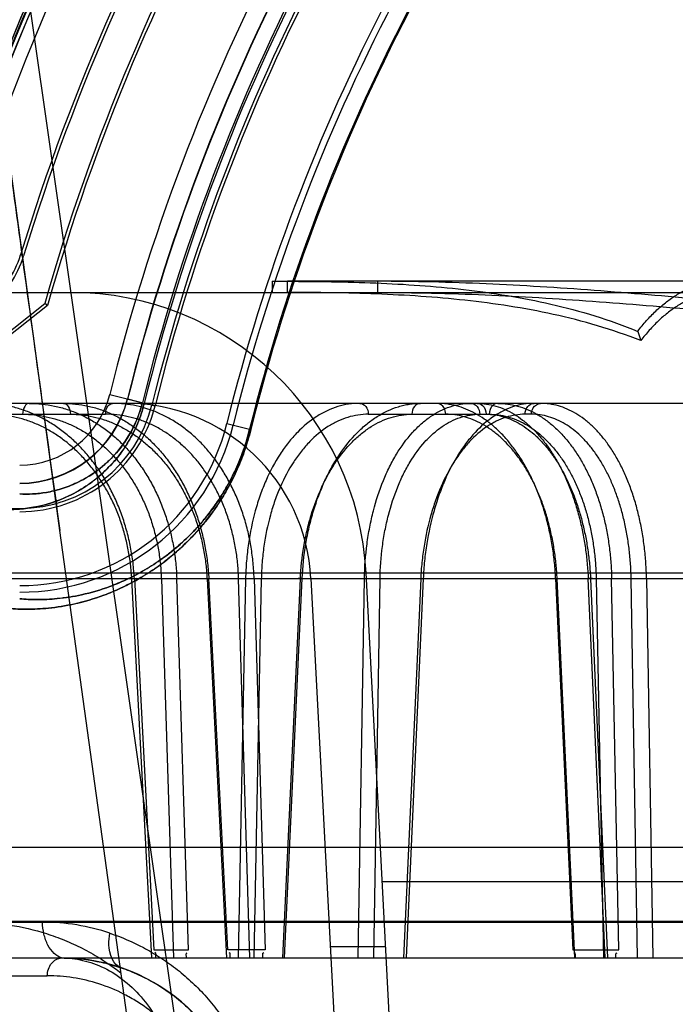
# Model space of a CAD drawing. Header units: millimetres. Extents: x 0 to 297, y 0 to 210.
# Tile 209 of 256: x 57.9269 to 58.0155, y 158.7252 to 158.8584. Entities that reach past the tile are written whole.
import ezdxf

# ---------------------------------------------------------------- set-up
doc = ezdxf.new("R2010")
doc.units = ezdxf.units.MM
doc.header["$LTSCALE"] = 16.335
doc.layers.get('0').update_dxf_attribs({"linetype": 'CONTINUOUS'})
for name, color, linetype in [('AXES_REF', 7, 'CONTINUOUS'), ('INTFCLR_1', 7, 'CONTINUOUS'), ('INTFCLR_144815', 7, 'CONTINUOUS'), ('INTFCLR_72935', 7, 'CONTINUOUS')]:
    doc.layers.add(name, color=color, linetype=linetype)

msp = doc.modelspace()

# ---------------------------------------------------------------- linework, layer by layer
at = {"color": 7, "linetype": 'Continuous'}
for radius in [4.8479140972, 4.8475, 4.8164570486]:
    msp.add_circle((57.445730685, 154.9564782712), radius, dxfattribs=at)
msp.add_arc((57.445730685, 154.9564782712), 4.8, 278.2771290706, 261.7228709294, dxfattribs=at)
at = {"layer": 'AXES_REF', "color": 9, "linetype": 'Continuous'}
msp.add_circle((57.445730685, 154.9564782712), 4.4222561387, dxfattribs=at)
at = {"layer": 'INTFCLR_1', "color": 9, "linetype": 'Continuous'}
for p, q in [((57.9274138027, 158.8264149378), (57.9269953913, 158.8265425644)), ((57.9390582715, 158.8076626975), (57.9437356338, 158.8065024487)), ((57.9447634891, 158.8062474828), (57.94518806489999, 158.8061421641)), ((57.9548939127, 158.8037345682), (57.9581409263, 158.8029291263))]:
    msp.add_line(p, q, dxfattribs=at)
at = {"layer": 'INTFCLR_1', "color": 6, "linetype": 'Continuous'}
for centre, radius, start, end in [((58.20587047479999, 158.7414782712), 0.3024416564, 129.3396668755, 163.0369045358), ((58.20587047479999, 158.7414782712), 0.3015600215, 129.3995061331, 163.0369045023), ((58.20587047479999, 158.7414782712), 0.2915600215, 135.1915361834, 163.0369046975), ((58.20587047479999, 158.7414782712), 0.2911225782, 135.258904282, 163.0369045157), ((58.20587047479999, 158.7414782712), 0.2996810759, 137.2913519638, 169.1014109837), ((58.20587047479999, 158.7414782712), 0.2690202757, 138.8345507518, 166.0686236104), ((58.20587047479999, 158.7414782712), 0.2685828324, 138.8345507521, 166.0686233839), ((58.20587047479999, 158.7414782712), 0.2585828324, 138.8345507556, 166.0686238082), ((58.20587047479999, 158.7414782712), 0.2577011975, 138.8345507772, 166.0686236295), ((57.9141959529, 158.8304467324), 0.0133816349, 308.2901664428, 343.0369006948), ((57.9141959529, 158.8304467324), 0.0138190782, 308.2901633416, 343.0369046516), ((57.92688397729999, 158.8106826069), 0.0184213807, 269.9999998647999, 346.0686237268), ((57.92688397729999, 158.8106826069), 0.018858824, 269.9999994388, 346.06862695), ((57.92688397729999, 158.8106826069), 0.028858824, 269.9999996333, 346.0686219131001), ((57.92688397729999, 158.8106826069), 0.0297404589, 270.0000000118, 346.0686235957)]:
    msp.add_arc(centre, radius, start, end, dxfattribs=at)
at = {"layer": 'INTFCLR_1', "color": 9, "linetype": 'Continuous'}
for centre, radius, start, end in [((58.20587047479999, 158.7414782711), 0.302178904, 136.3898582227, 175.7650415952), ((58.2058704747, 158.7414782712), 0.2748983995, 138.8345507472, 166.0686236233), ((58.20587047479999, 158.7414782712), 0.2723987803, 138.8345507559, 166.068623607), ((58.20587047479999, 158.7414782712), 0.2703464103, 138.8345507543, 166.0686236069), ((58.2058704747, 158.7414782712), 0.2700792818, 138.834550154, 166.0686229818), ((58.20587047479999, 158.7414782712), 0.2554052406, 138.8345507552, 166.0686236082), ((58.2058704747, 158.7414782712), 0.2552374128, 138.8345501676, 166.0686229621), ((57.92688397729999, 158.8106826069), 0.0125432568, 270.0000000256, 346.068623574), ((57.92688397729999, 158.8106826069), 0.0150428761, 269.9999999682, 346.0686236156)]:
    msp.add_arc(centre, radius, start, end, dxfattribs=at)
for points, knots in [([(57.9437356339, 158.8065024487), (57.9436160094, 158.8060202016), (57.9433425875, 158.8050769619), (57.9428339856, 158.8037251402), (57.9420801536, 158.8020998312), (57.9408556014, 158.8000445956), (57.9392241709, 158.7980661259), (57.9375522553, 158.7965210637), (57.9357983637, 158.7951842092), (57.93297893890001, 158.7935457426), (57.9296891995, 158.7924866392), (57.92663337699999, 158.7921251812), (57.9252311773, 158.7921184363), (57.9245586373, 158.7921521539)], [0, 0, 0, 0, 0.0575012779, 0.1135163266, 0.166991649, 0.2646772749, 0.3895690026, 0.4621734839, 0.5277539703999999, 0.6444450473, 0.8381308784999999, 0.9220700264, 1, 1, 1, 1]), ([(57.9434763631, 158.8065667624), (57.94337285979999, 158.806149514), (57.94302481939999, 158.8049500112), (57.942256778, 158.8031182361), (57.9409798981, 158.8009830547), (57.9395647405, 158.7992750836), (57.9381148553, 158.7979437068), (57.9365950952, 158.7967938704), (57.934743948, 158.7957297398), (57.9325745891, 158.7948893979), (57.9305527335, 158.7944067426), (57.9286712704, 158.7941963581), (57.92746312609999, 158.7941994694), (57.92688397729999, 158.7942328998)], [0, 0, 0, 0, 0.0575673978, 0.16708977, 0.2648739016, 0.3898410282, 0.4624776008, 0.5280767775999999, 0.6447336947, 0.747042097, 0.8385964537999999, 0.9223167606, 1, 1, 1, 1]), ([(57.95814092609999, 158.8029291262), (57.9578931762, 158.8019303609), (57.9573175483, 158.8000066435), (57.956221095, 158.797289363), (57.9549725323, 158.7948398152), (57.9536287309, 158.7926650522), (57.9522469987, 158.7907670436), (57.95046525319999, 158.7886467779), (57.9486382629, 158.786841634), (57.9467967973, 158.7853130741), (57.9450951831, 158.7840456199), (57.943031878, 158.7827305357), (57.9406218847, 158.7814838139), (57.9377442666, 158.78028178), (57.9344820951, 158.7793129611), (57.9309615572, 158.7787409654), (57.9280037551, 158.7785917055), (57.9262199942, 158.7786762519), (57.9254204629, 158.7787542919)], [0, 0, 0, 0, 0.06983020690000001, 0.1360165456, 0.1985856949, 0.2561722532, 0.3093207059, 0.3577512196, 0.4440024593, 0.4831205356, 0.5200948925, 0.5879287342, 0.6488908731, 0.7039975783, 0.7993757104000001, 0.8790225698, 0.9454860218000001, 1, 1, 1, 1]), ([(57.957978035, 158.8029695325), (57.9577426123, 158.8020204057), (57.95719541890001, 158.8001923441), (57.9561528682, 158.7976104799), (57.95496549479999, 158.7952833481), (57.9536874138, 158.7932175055), (57.95237327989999, 158.7914149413), (57.9506786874, 158.7894018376), (57.948941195, 158.7876885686), (57.9471900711, 158.7862384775), (57.9455719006, 158.7850365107), (57.94361039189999, 158.7837902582), (57.94131923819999, 158.7826100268), (57.93858463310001, 158.7814737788), (57.9354850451, 158.7805607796), (57.9321418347, 158.7800271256), (57.9293342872, 158.7798942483), (57.9276423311, 158.7799828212), (57.92688397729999, 158.7800595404)], [0, 0, 0, 0, 0.0698671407, 0.1360883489, 0.1986819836, 0.2562926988, 0.3094735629, 0.3579124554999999, 0.4441892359, 0.4833221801, 0.5202930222, 0.5881501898, 0.6490914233, 0.7042036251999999, 0.7995434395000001, 0.8791525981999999, 0.9455413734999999, 1, 1, 1, 1])]:
    msp.add_open_spline(points, degree=3, knots=knots, dxfattribs=at)
at = {"layer": 'INTFCLR_144815', "color": 9, "linetype": 'Continuous'}
for p, q in [((57.89028855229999, 159.1257148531), (57.98096093, 158.4917480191)), ((57.963113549, 158.8214782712), (57.963113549, 158.8229782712)), ((58.20587047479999, 158.8229782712), (57.9631135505, 158.8229782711)), ((57.9752982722, 158.8214782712), (57.9752982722, 158.8229782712)), ((57.8657798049, 158.8214782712), (58.02468802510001, 158.8214782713)), ((58.4744717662, 158.8064782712), (57.8841184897, 158.8064782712)), ((57.9092808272, 158.8050044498), (57.9385042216, 158.8050044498)), ((57.9740266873, 158.8050044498), (57.990373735, 158.8050044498)), ((57.9960933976, 158.8050044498), (57.9952213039, 158.8050044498)), ((57.97824098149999, 158.4564885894), (57.9323143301, 158.7892996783)), ((57.8288752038, 158.7835717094), (58.5363980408, 158.7835717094)), ((57.862060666, 158.78278667), (58.4929134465, 158.7827866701)), ((57.94473802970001, 158.731478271), (57.9420487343, 158.7827343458)), ((57.9423922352, 158.7827866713), (57.9450247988, 158.7325690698)), ((57.94603941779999, 158.7827343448), (57.947676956, 158.7314782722)), ((57.9497260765, 158.7325690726), (57.9481193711, 158.7827866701)), ((57.9522223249, 158.7827343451), (57.9548635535, 158.7314782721)), ((57.9550420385, 158.7325690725), (57.9524567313, 158.7827866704)), ((57.9574345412, 158.7827866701), (57.9564352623, 158.7314782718)), ((57.9580101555, 158.7314782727), (57.9564950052, 158.7827343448)), ((57.9595559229, 158.7827343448), (57.9574345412, 158.7827866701)), ((57.9595559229, 158.7827343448), (57.9585549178, 158.7314782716)), ((57.95858856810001, 158.7827866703), (57.9600755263, 158.7325690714)), ((57.962447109, 158.7314782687), (57.96484020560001, 158.7827343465)), ((57.96268101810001, 158.731478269), (57.96507936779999, 158.782786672)), ((57.96507936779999, 158.7827866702), (57.9645285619, 158.7827786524)), ((57.9726474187, 158.7314782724), (57.9735066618, 158.7827866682)), ((57.9756157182, 158.7827343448), (57.9735066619, 158.7827866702)), ((57.97475448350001, 158.7314782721), (57.9756157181, 158.7827343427)), ((57.9811084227, 158.7827343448), (57.9787995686, 158.7314782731)), ((57.9814566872, 158.7827866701), (57.9791425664, 158.7314782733)), ((57.98083683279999, 158.7827863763), (57.9814566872, 158.7827866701)), ((57.9993567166, 158.7827866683), (58.0016837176, 158.7325690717)), ((58.0019402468, 158.731478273), (57.9995620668, 158.7827343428)), ((58.0060581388, 158.7314782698), (58.0037629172, 158.7827866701)), ((58.0040783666, 158.7827343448), (58.00637430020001, 158.7314782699)), ((58.0048383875, 158.7827343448), (58.0058259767, 158.7314782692)), ((58.00789955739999, 158.7325690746), (58.0069289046, 158.7827866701)), ((58.0104193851, 158.731478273), (58.0095710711, 158.7827343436)), ((58.01164726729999, 158.7827866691), (58.01249957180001, 158.7314782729)), ((57.9759159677, 158.7418272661), (58.435824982, 158.7418272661)), ((57.76942921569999, 158.7363037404), (58.0295607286, 158.7363037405)), ((57.7844280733, 158.7364346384), (58.0356116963, 158.7364346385)), ((57.7894278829, 158.7314782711), (58.5984469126, 158.7314782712)), ((57.8280176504, 158.7290655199), (57.9306208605, 158.72906552))]:
    msp.add_line(p, q, dxfattribs=at)
at = {"layer": 'INTFCLR_144815', "color": 7, "linetype": 'Continuous'}
msp.add_line((57.9323143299, 158.7892996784), (57.909452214, 158.957424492), dxfattribs=at)
at = {"layer": 'INTFCLR_144815', "color": 6, "linetype": 'Continuous'}
for p, q in [((57.9610357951, 158.8229782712), (57.9610357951, 158.8214782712)), ((57.9610357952, 158.8229782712), (57.9631135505, 158.8229782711)), ((58.0104600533, 158.8162130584), (58.0108704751, 158.8149575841)), ((57.9908704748, 158.4564782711), (57.973728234, 158.7835717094)), ((57.94265318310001, 158.7827797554), (57.9420487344, 158.7827343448)), ((57.94603941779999, 158.7827343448), (57.9481193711, 158.7827866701)), ((57.9522223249, 158.7827343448), (57.9527575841, 158.7827829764)), ((57.95858856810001, 158.7827866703), (57.9564950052, 158.7827343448)), ((57.96625908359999, 158.7827866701), (57.9833705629, 158.4562801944)), ((57.9993567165, 158.7827866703), (57.9998703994, 158.7827760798)), ((58.0043503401, 158.7827835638), (58.0037629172, 158.7827866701)), ((58.0048383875, 158.7827343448), (58.0069289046, 158.7827866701)), ((58.01164726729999, 158.7827866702), (58.0095710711, 158.7827343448)), ((57.92360133, 158.7464782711), (58.4516088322, 158.7464782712)), ((57.9450247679, 158.7325690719), (57.949726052, 158.7325690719)), ((57.9600755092, 158.7325690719), (57.95504201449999, 158.7325690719)), ((57.9763787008, 158.7329977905), (57.9688684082, 158.7329977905)), ((58.0016836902, 158.7325690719), (58.00789953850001, 158.7325690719))]:
    msp.add_line(p, q, dxfattribs=at)
for centre, radius, start, end in [((57.93378305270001, 158.7814782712), 0.04, 3.000000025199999, 90.0000000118), ((57.9412933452, 158.7814782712), 0.025, 3.0000000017, 89.99999998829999)]:
    msp.add_arc(centre, radius, start, end, dxfattribs=at)
at = {"layer": 'INTFCLR_144815', "color": 9, "linetype": 'Continuous'}
for centre, radius, start, end in [((57.92997482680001, 158.7078269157), 0.0284944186, 71.35193858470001, 89.9948562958), ((57.9325575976, 158.7064782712), 0.025, 3.9999999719, 89.99999998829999)]:
    msp.add_arc(centre, radius, start, end, dxfattribs=at)
at = {"layer": 'INTFCLR_144815', "color": 7, "linetype": 'Continuous'}
for points, knots in [([(57.89028855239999, 159.1257148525), (57.8898941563, 159.125722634), (57.8899364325, 159.1244037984), (57.8898278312, 159.1233782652), (57.8898562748, 159.1220114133), (57.8898950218, 159.1206181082), (57.8899670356, 159.1191448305), (57.8900606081, 159.1175609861), (57.8901771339, 159.1158549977), (57.8902996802, 159.1142394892), (57.8904195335, 159.1127574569), (57.890527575, 159.1114767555), (57.8906494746, 159.1100842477), (57.8907870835, 159.1085642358), (57.8909415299, 159.106911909), (57.8911150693, 159.1051074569), (57.8913123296, 159.1031094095), (57.8915359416, 159.1009016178), (57.8917850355, 159.0984991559), (57.8920635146, 159.0958695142), (57.8923869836, 159.0928764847), (57.892745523, 159.0896244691), (57.89314466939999, 159.0860679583), (57.89359223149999, 159.0821444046), (57.89411325, 159.0776501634), (57.8947011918, 159.0726570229), (57.8953707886, 159.0670512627), (57.8961295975, 159.0607852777), (57.8970073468, 159.0536322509), (57.8980046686, 159.0456053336), (57.8991437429, 159.0365440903), (57.9004362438, 159.0263738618), (57.9018654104, 159.0152417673), (57.90342997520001, 159.0031652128), (57.9051029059, 158.9903568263), (57.9068972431, 158.9767188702), (57.9087860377, 158.9624564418), (57.9107643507, 158.9476051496), (57.9128199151, 158.9322540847), (57.9149680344, 158.9162868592), (57.9172228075, 158.8995988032), (57.91956884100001, 158.882304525), (57.9219746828, 158.8646342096), (57.9244307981, 158.8466545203), (57.9269583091, 158.8282090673), (57.9295948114, 158.8090242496), (57.9313925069, 158.7959797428), (57.9323143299, 158.7892996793)], [0, 0, 0, 0, 0.0034886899, 0.0071800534, 0.0109842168, 0.015031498, 0.0196690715, 0.0239789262, 0.0290766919, 0.0347873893, 0.0383085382, 0.04222623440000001, 0.0461540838, 0.05067084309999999, 0.05572407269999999, 0.06083082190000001, 0.0667029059, 0.0734805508, 0.0804562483, 0.0880639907, 0.0968669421, 0.1070805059, 0.1169988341, 0.1285179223, 0.1420051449, 0.1570117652, 0.1729819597, 0.1919344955, 0.2128325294, 0.2367173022, 0.263469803, 0.2936002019, 0.327385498, 0.3627292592, 0.4012969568, 0.4416240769, 0.4843818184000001, 0.5285341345, 0.5741280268, 0.6213572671, 0.6710193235, 0.7230570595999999, 0.7757074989, 0.8287361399, 0.883544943, 0.9403621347, 1, 1, 1, 1]), ([(57.9325576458, 158.7314782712), (57.9341525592, 158.7314782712), (57.9365726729, 158.7312455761), (57.9393228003, 158.7305700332), (57.94089668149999, 158.7300576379), (57.9424801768, 158.7294524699), (57.94444222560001, 158.7285252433), (57.9467322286, 158.7271297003), (57.9486019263, 158.7257011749), (57.950365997, 158.7240499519), (57.9514431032, 158.7230193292), (57.95204881, 158.7222759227)], [0, 0, 0, 0, 0.2151948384, 0.325426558, 0.3816421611, 0.4384201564, 0.5540782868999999, 0.6738510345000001, 0.7997002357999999, 0.8706165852, 1, 1, 1, 1])]:
    msp.add_open_spline(points, degree=3, knots=knots, dxfattribs=at)
at = {"layer": 'INTFCLR_144815', "color": 6, "linetype": 'Continuous'}
for points, knots in [([(57.9631135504, 158.8229782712), (57.9670832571, 158.8229734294), (57.9750297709, 158.8228697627), (57.9869422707, 158.822046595), (57.9988902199, 158.8201481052), (58.0066479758, 158.8177850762), (58.0104600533, 158.8162130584)], [0, 0, 0, 0, 0.2476832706, 0.4951751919, 0.7442422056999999, 1, 1, 1, 1]), ([(58.0336873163, 158.8190931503), (58.0288406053, 158.8195708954), (58.01914158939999, 158.8205294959), (58.0045708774, 158.8217998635), (57.9899539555, 158.8227265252), (57.98018818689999, 158.8229781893), (57.9752982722, 158.8229782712)], [0, 0, 0, 0, 0.2495910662, 0.4994364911, 0.7495091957, 1, 1, 1, 1]), ([(58.0108704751, 158.8149575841), (58.00701596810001, 158.8164746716), (57.99918091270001, 158.8187542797), (57.98713784, 158.8205802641), (57.9751268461, 158.8213735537), (57.9671153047, 158.8214736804), (57.9631135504, 158.8214782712)], [0, 0, 0, 0, 0.2551578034, 0.5043551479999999, 0.7521427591, 1, 1, 1, 1]), ([(57.9752982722, 158.8214782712), (57.98014903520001, 158.8214780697), (57.98984492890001, 158.8212351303), (58.00437031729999, 158.8203415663), (58.0188747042, 158.8191170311), (58.0285378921, 158.8181936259), (58.03337047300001, 158.8177335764)], [0, 0, 0, 0, 0.2498861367, 0.499769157, 0.7498206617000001, 1, 1, 1, 1]), ([(58.0104600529, 158.8162130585), (58.0108429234, 158.816713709), (58.011622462, 158.8176637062), (58.0128693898, 158.8189590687), (58.0141573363, 158.8200827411), (58.0154810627, 158.821031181), (58.0168357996, 158.8217992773), (58.0177720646, 158.822194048), (58.0182413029, 158.822358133)], [0, 0, 0, 0, 0.1881234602, 0.3664007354, 0.5360715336, 0.6975879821, 0.8516252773, 1, 1, 1, 1]), ([(58.01837047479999, 158.8208805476), (58.0179177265, 158.820722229), (58.0170145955, 158.8203413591), (58.0157081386, 158.8196003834), (58.0144321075, 158.8186857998), (58.0131910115, 158.8176026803), (58.011989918, 158.8163546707), (58.0112391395, 158.8154396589), (58.01087047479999, 158.8149575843)], [0, 0, 0, 0, 0.1485290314, 0.3026555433, 0.4642103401, 0.6338679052, 0.8120636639, 1, 1, 1, 1]), ([(57.9423922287, 158.7827866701), (57.94235553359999, 158.7834945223), (57.94223315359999, 158.7849113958), (57.9419024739, 158.7870191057), (57.9414244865, 158.7890961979), (57.9408053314, 158.7911119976), (57.9400542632, 158.793044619), (57.9391798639, 158.7948816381), (57.9381844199, 158.7966215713), (57.9370736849, 158.79825352), (57.9358594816, 158.799760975), (57.9345540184, 158.8011321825), (57.9331649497, 158.8023616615), (57.9316967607, 158.803445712), (57.93016232, 158.8043741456), (57.9285768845, 158.8051388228), (57.9269589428, 158.8057341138), (57.9253148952, 158.8061609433), (57.9236452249, 158.8064200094), (57.9225200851, 158.8064782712), (57.9219554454, 158.8064782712)], [0, 0, 0, 0, 0.0617823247, 0.1238447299, 0.1858195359, 0.247403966, 0.3074912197, 0.3663888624, 0.4245774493, 0.4820469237, 0.5382776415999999, 0.5931090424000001, 0.6468783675, 0.699766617, 0.7519718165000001, 0.8029757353, 0.8529596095, 0.9020028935, 0.950783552, 1, 1, 1, 1]), ([(57.928166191, 158.8064782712), (57.9287390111, 158.8064782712), (57.9298918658, 158.8064175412), (57.93161082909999, 158.8061431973), (57.9333110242, 158.8056845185), (57.9349666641, 158.805047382), (57.9365596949, 158.8042417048), (57.93808077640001, 158.8032768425), (57.93952682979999, 158.8021567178), (57.9408899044, 158.8008874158), (57.9421554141, 158.799483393), (57.943314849, 158.7979569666), (57.9443626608, 158.7963185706), (57.9452951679, 158.7945746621), (57.9461035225, 158.7927416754), (57.9467808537, 158.7908386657), (57.9473229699, 158.7888863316), (57.9477309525, 158.7868919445), (57.9480053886, 158.7848558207), (57.94809675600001, 158.7834807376), (57.9481193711, 158.7827866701)], [0, 0, 0, 0, 0.0502737, 0.1011002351, 0.1525041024, 0.2045410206, 0.2565222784, 0.3089261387, 0.3623936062, 0.4168290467, 0.4721774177, 0.5280823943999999, 0.5848720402, 0.6426851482, 0.7014740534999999, 0.7605299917, 0.8198131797, 0.8791592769, 0.9390526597, 1, 1, 1, 1]), ([(57.9327984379, 158.8064782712), (57.9333501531, 158.8064782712), (57.9344622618, 158.8064172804), (57.9361218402, 158.8061425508), (57.9377667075, 158.8056834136), (57.93937186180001, 158.8050457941), (57.9409199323, 158.8042398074), (57.9424019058, 158.8032747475), (57.9438146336, 158.8021545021), (57.9451503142, 158.8008851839), (57.9463947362, 158.7994812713), (57.94753966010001, 158.7979551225), (57.9485794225, 158.7963170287), (57.9495102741, 158.7945734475), (57.950323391, 158.7927408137), (57.9510120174, 158.7908382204), (57.9515717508, 158.7888863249), (57.9520031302, 158.7868923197), (57.9523067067, 158.7848565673), (57.9524214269, 158.7834810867), (57.9524567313, 158.7827866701)], [0, 0, 0, 0, 0.0489165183, 0.09851922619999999, 0.1488646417, 0.2000363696, 0.2513763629, 0.3033548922, 0.3566009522, 0.4110109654, 0.4665169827, 0.5227420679, 0.579989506, 0.6383742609, 0.6978243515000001, 0.7575985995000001, 0.8176298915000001, 0.8777250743, 0.938351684, 1, 1, 1, 1]), ([(57.9585885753, 158.7827866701), (57.9585672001, 158.7834939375), (57.9584774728, 158.7849093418), (57.9582014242, 158.787016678), (57.9577837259, 158.7890934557), (57.9572296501, 158.7911091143), (57.9565471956, 158.7930416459), (57.9557445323, 158.7948785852), (57.9548239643, 158.7966185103), (57.9537907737, 158.798250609), (57.9526558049, 158.7997583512), (57.9514304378, 158.8011298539), (57.95012204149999, 158.8023597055), (57.9487348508, 158.8034442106), (57.9472808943, 158.8043731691), (57.9457745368, 158.8051382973), (57.9442335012, 158.8057339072), (57.94266409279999, 158.8061609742), (57.94106682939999, 158.8064201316), (57.9399891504, 158.8064782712), (57.9394480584, 158.8064782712)], [0, 0, 0, 0, 0.0631976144, 0.1265589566, 0.1896844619, 0.2522453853, 0.3131073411, 0.3725758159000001, 0.4311278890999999, 0.4887472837, 0.5449165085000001, 0.599488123, 0.6528112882, 0.7050835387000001, 0.7565270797, 0.8066698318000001, 0.8557317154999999, 0.9038293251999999, 0.9516729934, 1, 1, 1, 1]), ([(57.9993567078, 158.7827866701), (57.99932447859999, 158.7834939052), (57.9992221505, 158.7849080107), (57.9989543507, 158.7870135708), (57.9985722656, 158.789088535), (57.9980807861, 158.79110248), (57.9974873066, 158.7930335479), (57.9967985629, 158.7948692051), (57.9960169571, 158.7966065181), (57.99514611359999, 158.798237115), (57.9941952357, 158.7997442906), (57.993172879, 158.8011170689), (57.9920860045, 158.8023483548), (57.9909382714, 158.8034341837), (57.9897391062, 158.8043648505), (57.9885006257, 158.805131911), (57.9872366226, 158.805729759), (57.9859521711, 158.8061588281), (57.9846479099, 158.8064194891), (57.9837676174, 158.8064782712), (57.983327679, 158.8064782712)], [0, 0, 0, 0, 0.0680187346, 0.1361392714, 0.2038252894, 0.2706156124, 0.3351967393, 0.397803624, 0.4588624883, 0.5180930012, 0.5752619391, 0.6299159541, 0.6823660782, 0.7328580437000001, 0.7814916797, 0.8279517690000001, 0.8725425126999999, 0.9155298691, 0.9577325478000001, 1, 1, 1, 1]), ([(57.9887583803, 158.8064782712), (57.98917659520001, 158.8064782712), (57.9900239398, 158.806416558), (57.9912856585, 158.8061395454), (57.9925354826, 158.8056775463), (57.9937544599, 158.8050372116), (57.9949300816, 158.8042290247), (57.9960561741, 158.8032620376), (57.9971301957, 158.8021404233), (57.99814629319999, 158.8008704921), (57.9990939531, 158.7994665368), (57.99996708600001, 158.797940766), (58.00076140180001, 158.7963032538), (58.00147401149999, 158.794560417), (58.0020980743, 158.7927288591), (58.002628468, 158.7908277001), (58.0030617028, 158.7888779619), (58.0033981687, 158.7868866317), (58.00363842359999, 158.7848533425), (58.00373244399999, 158.7834806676), (58.0037629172, 158.7827866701)], [0, 0, 0, 0, 0.0411067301, 0.0831661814, 0.1265690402, 0.1716805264, 0.2181575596, 0.2664977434, 0.3173216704, 0.3705744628, 0.4261667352, 0.4836460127, 0.5432196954, 0.604927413, 0.6686008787, 0.7333013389, 0.7988331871, 0.864827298, 0.9317205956, 1, 1, 1, 1]), ([(57.9915392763, 158.8064782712), (57.9919848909, 158.8064782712), (57.9928851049, 158.8064170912), (57.9942244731, 158.8061409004), (57.9955473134, 158.805679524), (57.9968329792, 158.8050395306), (57.9980676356, 158.8042313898), (57.99924473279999, 158.803264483), (58.0003620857, 158.8021429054), (58.0014136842, 158.8008729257), (58.0023884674, 158.7994689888), (58.00328012, 158.7979431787), (58.0040845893, 158.7963056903), (58.0047990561, 158.794562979), (58.00541670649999, 158.7927315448), (58.0059322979, 158.7908303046), (58.006342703, 158.7888797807), (58.0066488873, 158.7868871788), (58.0068512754, 158.7848527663), (58.0069149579, 158.7834801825), (58.0069289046, 158.7827866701)], [0, 0, 0, 0, 0.0431874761, 0.08713207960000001, 0.1321593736, 0.1785828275, 0.2259719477, 0.2748702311, 0.3259539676, 0.3791729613, 0.4344645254, 0.4914176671, 0.5502883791, 0.6111389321, 0.6738277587, 0.7374862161, 0.8019459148, 0.8669041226, 0.9327735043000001, 1, 1, 1, 1]), ([(58.0116472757, 158.7827866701), (58.01163498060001, 158.7834931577), (58.0115750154, 158.7849057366), (58.0113781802, 158.7870111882), (58.01107425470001, 158.7890866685), (58.0106671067, 158.7911010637), (58.01016269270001, 158.7930318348), (58.0095674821, 158.7948660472), (58.0088837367, 158.7966017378), (58.0081144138, 158.7982311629), (58.00726724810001, 158.7997379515), (58.006349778, 158.8011107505), (58.0053686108, 158.8023423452), (58.0043270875, 158.8034287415), (58.0032334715, 158.8043603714), (58.002098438, 158.8051286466), (58.0009343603, 158.8057278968), (57.99974624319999, 158.8061582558), (57.9985352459, 158.8064195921), (57.99771603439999, 158.8064782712), (57.9973067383, 158.8064782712)], [0, 0, 0, 0, 0.0700699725, 0.1401357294, 0.2096107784, 0.2779828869, 0.3438305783, 0.4073959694, 0.4690980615, 0.5287008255, 0.5859448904, 0.6403606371, 0.6922650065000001, 0.7418979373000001, 0.7893762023, 0.8344645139, 0.8775150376, 0.9188803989, 0.9594118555, 1, 1, 1, 1])]:
    msp.add_open_spline(points, degree=3, knots=knots, dxfattribs=at)
at = {"layer": 'INTFCLR_144815', "color": 9, "linetype": 'Continuous'}
for points, knots in [([(57.928166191, 158.8064782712), (57.9279206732, 158.8064782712), (57.92737856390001, 158.8059894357), (57.9272883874, 158.8053689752), (57.9272846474, 158.8050044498)], [0, 0, 0, 0, 0.4024470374, 1, 1, 1, 1]), ([(57.9327984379, 158.8064782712), (57.9330559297, 158.8064782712), (57.9336291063, 158.8060121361), (57.9337382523, 158.805370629), (57.9337422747, 158.8050044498)], [0, 0, 0, 0, 0.4128501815, 1, 1, 1, 1]), ([(57.9385042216, 158.8050044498), (57.9385074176, 158.8052954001), (57.9385896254, 158.8059012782), (57.9391201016, 158.8064782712), (57.9394480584, 158.8064782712)], [0, 0, 0, 0, 0.4701183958, 1, 1, 1, 1]), ([(57.9728611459, 158.8064782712), (57.97186256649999, 158.8064782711), (57.9703382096, 158.8062420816), (57.9686761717, 158.8055967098), (57.9677381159, 158.8051192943), (57.9663044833, 158.8042662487), (57.9647482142, 158.8029590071), (57.9633959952, 158.8014090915), (57.9626457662, 158.8004135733), (57.9615269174, 158.798775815), (57.9605761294, 158.7969781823), (57.9597824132, 158.7950749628), (57.9592734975, 158.7937154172), (57.95848948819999, 158.7912195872), (57.95795379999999, 158.7886208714), (57.95766189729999, 158.7863358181), (57.9575103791, 158.7847647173), (57.9574506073, 158.7835790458), (57.9574345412, 158.7827866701)], [0, 0, 0, 0, 0.0967659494, 0.1466539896, 0.1724019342, 0.1986761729, 0.308236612, 0.3671749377, 0.3978274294, 0.4289742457, 0.5593456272, 0.5937296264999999, 0.6288132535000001, 0.6999763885, 0.8470702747, 0.8850494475, 0.9232001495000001, 1, 1, 1, 1]), ([(57.9650793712, 158.782786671), (57.96515134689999, 158.784354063), (57.96539683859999, 158.7866882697), (57.9659298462, 158.7893594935), (57.9663013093, 158.7908472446), (57.9669082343, 158.7929798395), (57.9677983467, 158.7953603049), (57.9689276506, 158.7975844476), (57.9696206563, 158.7987663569), (57.9706623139, 158.8003845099), (57.971848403, 158.8018650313), (57.9731800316, 158.8031397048), (57.9740550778, 158.8038907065), (57.9756033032, 158.8050099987), (57.9773184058, 158.8058260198), (57.9788298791, 158.8062306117), (57.97982398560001, 158.8064203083), (57.980580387, 158.8064782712), (57.9810818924, 158.8064782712)], [0, 0, 0, 0, 0.150927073, 0.2250456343, 0.2618864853, 0.2983944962, 0.4383280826, 0.5053588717, 0.53813187, 0.5700682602, 0.6904940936, 0.7191856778, 0.7473372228, 0.8013450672, 0.9027166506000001, 0.927389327, 0.9517599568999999, 1, 1, 1, 1]), ([(57.9728611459, 158.8064782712), (57.97316893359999, 158.8064782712), (57.9738375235, 158.8060759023), (57.97402171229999, 158.8053711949), (57.9740266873, 158.8050044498)], [0, 0, 0, 0, 0.4562747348, 1, 1, 1, 1]), ([(57.9735066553, 158.7827866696), (57.9735341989, 158.7843509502), (57.9737039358, 158.7866813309), (57.97413568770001, 158.789357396), (57.97444590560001, 158.7908461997), (57.9749584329, 158.7929725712), (57.9757281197, 158.79534956), (57.9767320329, 158.7975814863), (57.97735162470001, 158.7987650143), (57.9782813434, 158.8003757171), (57.9793519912, 158.8018569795), (57.98057255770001, 158.8031385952), (57.9813711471, 158.8038884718), (57.9827865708, 158.8050038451), (57.9850019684, 158.8061520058), (57.9869447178, 158.8064782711), (57.9878862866, 158.8064782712)], [0, 0, 0, 0, 0.1551522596, 0.2310564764, 0.2686978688, 0.3059351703, 0.4479695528, 0.5155333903, 0.5484332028, 0.5803995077, 0.6999927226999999, 0.7282408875, 0.7558582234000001, 0.8085654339, 0.9066255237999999, 1, 1, 1, 1]), ([(57.9810818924, 158.8064782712), (57.9807741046, 158.8064782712), (57.98010551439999, 158.8060759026), (57.9799213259, 158.8053711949), (57.97991635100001, 158.8050044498)], [0, 0, 0, 0, 0.4562748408, 1, 1, 1, 1]), ([(57.9964346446, 158.8064782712), (57.9954986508, 158.8064782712), (57.99406316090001, 158.806237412), (57.9925081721, 158.8055947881), (57.9916239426, 158.8051183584), (57.99025684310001, 158.8042590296), (57.98877422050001, 158.8029479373), (57.9874826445, 158.8014065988), (57.9867594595, 158.800412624), (57.9856720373, 158.7987698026), (57.9847425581, 158.79697364), (57.9839562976, 158.7950745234), (57.9834472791, 158.7937145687), (57.98265265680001, 158.7912177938), (57.9820883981, 158.7886210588), (57.9817584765, 158.7863360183), (57.9815774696, 158.7847653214), (57.9814917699, 158.7835795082), (57.9814566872, 158.7827866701)], [0, 0, 0, 0, 0.0921205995, 0.1402279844, 0.1652391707, 0.1908878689, 0.29907158, 0.3579245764, 0.3886717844, 0.4199967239, 0.5517927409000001, 0.5866770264, 0.6223092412, 0.6946708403, 0.8444081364, 0.8830678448, 0.9218924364, 1, 1, 1, 1]), ([(57.9844932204, 158.8050044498), (57.9844892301, 158.8052986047), (57.9843539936, 158.8059747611), (57.9837040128, 158.8064782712), (57.983327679, 158.8064782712)], [0, 0, 0, 0, 0.4387398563, 1, 1, 1, 1]), ([(57.9878862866, 158.8064782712), (57.9882040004, 158.8064782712), (57.9888914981, 158.8060901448), (57.9890944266, 158.8053727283), (57.98909962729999, 158.8050044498)], [0, 0, 0, 0, 0.4631199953, 1, 1, 1, 1]), ([(57.9887583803, 158.8064782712), (57.9890069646, 158.8064782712), (57.9896998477, 158.8061885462), (57.9899655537, 158.8054411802), (57.989971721, 158.8050044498)], [0, 0, 0, 0, 0.3627070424, 1, 1, 1, 1]), ([(57.9915392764, 158.8064782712), (57.9912991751, 158.8064782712), (57.9906211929, 158.8061762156), (57.9903796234, 158.8054385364), (57.990373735, 158.8050044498)], [0, 0, 0, 0, 0.3561129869, 1, 1, 1, 1]), ([(57.9952213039, 158.8050044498), (57.9952239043, 158.805188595), (57.9953086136, 158.8058488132), (57.9959490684, 158.8064782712), (57.9964346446, 158.8064782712)], [0, 0, 0, 0, 0.2749777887, 1, 1, 1, 1]), ([(57.9960933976, 158.8050044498), (57.9960975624, 158.8052993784), (57.99624624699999, 158.8059897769), (57.9969195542, 158.8064782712), (57.9973067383, 158.8064782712)], [0, 0, 0, 0, 0.4323997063, 1, 1, 1, 1]), ([(57.9420487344, 158.7827343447), (57.9420141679, 158.7833932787), (57.9419003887, 158.7847074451), (57.9415957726, 158.786657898), (57.9411590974, 158.7885726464), (57.9405943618, 158.7904375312), (57.9399052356, 158.7922386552), (57.9390965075, 158.7939631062), (57.9381741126, 158.7955992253), (57.937144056, 158.7971355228), (57.9360139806, 158.7985613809), (57.9347913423, 158.7998659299), (57.93348549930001, 158.8010403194), (57.93210504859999, 158.8020758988), (57.9306595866, 158.8029656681), (57.9291589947, 158.8037026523), (57.9276147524, 158.8042813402), (57.9260388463, 158.8046979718), (57.9244428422, 158.804948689), (57.9233710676, 158.8050044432), (57.922836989, 158.8050044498)], [0, 0, 0, 0, 0.0611914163, 0.1222153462, 0.1829330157, 0.2431697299, 0.3027654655, 0.3616159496, 0.4196421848, 0.4767773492, 0.5329717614, 0.5881802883, 0.6423889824, 0.6956352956, 0.7479993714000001, 0.7995680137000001, 0.850430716, 0.900683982, 0.9504712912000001, 1, 1, 1, 1]), ([(57.9272846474, 158.8050044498), (57.9278188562, 158.805004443), (57.9288898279, 158.804948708), (57.9304827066, 158.8046975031), (57.93205145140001, 158.8042801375), (57.9335842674, 158.8037007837), (57.935069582, 158.8029633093), (57.9364966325, 158.8020731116), (57.93785587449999, 158.8010369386), (57.9391376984, 158.7998618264), (57.9403334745, 158.7985565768), (57.9414340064, 158.7971301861), (57.94243217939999, 158.7955935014), (57.9433206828, 158.7939569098), (57.94409377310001, 158.7922317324), (57.94474554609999, 158.7904299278), (57.9452713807, 158.788565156), (57.9456679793, 158.7866517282), (57.9459319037, 158.7847034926), (57.94601841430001, 158.7833919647), (57.94603941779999, 158.7827343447)], [0, 0, 0, 0, 0.0498726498, 0.09990516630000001, 0.1502864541, 0.2011534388, 0.25263064, 0.3048543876, 0.3579391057, 0.4119677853, 0.4669861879, 0.5229973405, 0.5799694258, 0.6378754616, 0.6966772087, 0.7562949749, 0.8165953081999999, 0.8774051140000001, 0.9385746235, 1, 1, 1, 1]), ([(57.9337422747, 158.8050044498), (57.9342560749, 158.805004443), (57.9352877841, 158.8049484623), (57.9368236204, 158.8046968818), (57.93833953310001, 158.8042790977), (57.93982411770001, 158.8036993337), (57.9412661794, 158.802961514), (57.9426553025, 158.8020710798), (57.9439822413, 158.8010347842), (57.9452376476, 158.7998596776), (57.94641310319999, 158.7985545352), (57.9474995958, 158.7971283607), (57.9484901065, 158.7955919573), (57.9493773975, 158.7939557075), (57.95015572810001, 158.7922309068), (57.9508191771, 158.7904295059), (57.9513630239, 158.7885651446), (57.9517837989, 158.7866521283), (57.9520779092, 158.7847042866), (57.95218842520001, 158.7833923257), (57.9522223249, 158.7827343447)], [0, 0, 0, 0, 0.0484674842, 0.09724098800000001, 0.1465391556, 0.1965208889, 0.2473248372, 0.2990923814, 0.351934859, 0.4059259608, 0.4610962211, 0.5174293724, 0.5748699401, 0.6333655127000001, 0.6928507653, 0.7532178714, 0.8143042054, 0.8759073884, 0.9378494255, 1, 1, 1, 1]), ([(57.9564950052, 158.7827343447), (57.9564755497, 158.7833927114), (57.9563938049, 158.7847054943), (57.9561420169, 158.7866556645), (57.95576265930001, 158.788570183), (57.9552592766, 158.7904348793), (57.9546350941, 158.7922358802), (57.9538944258, 158.7939602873), (57.9530427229, 158.7955964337), (57.9520854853, 158.7971328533), (57.9510298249, 158.7985589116), (57.9498826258, 158.7998637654), (57.9486526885, 158.8010385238), (57.9473480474, 158.8020745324), (57.9459777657, 158.8029647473), (57.9445511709, 158.8037021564), (57.9430792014, 158.8042811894), (57.94157332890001, 158.8046980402), (57.94004465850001, 158.8049488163), (57.9390167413, 158.8050044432), (57.9385042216, 158.8050044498)], [0, 0, 0, 0, 0.0625751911, 0.1248556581, 0.1866808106, 0.2478568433, 0.308207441, 0.3676164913, 0.4259976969, 0.4832810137, 0.5394189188, 0.5943734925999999, 0.6481451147, 0.7007911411, 0.7524180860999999, 0.8031453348, 0.8531013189, 0.9024260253, 0.9513082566, 1, 1, 1, 1]), ([(57.9740266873, 158.8050044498), (57.973088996, 158.8050044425), (57.9716575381, 158.8047825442), (57.9700972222, 158.804175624), (57.9692165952, 158.8037269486), (57.967870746, 158.8029250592), (57.9664100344, 158.8016962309), (57.96514138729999, 158.8002393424), (57.96443757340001, 158.7993035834), (57.9633878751, 158.7977640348), (57.9624964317, 158.7960741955), (57.9617524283, 158.7942853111), (57.9612753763, 158.7930073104), (57.9605405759, 158.7906611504), (57.9600395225, 158.7882183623), (57.9597669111, 158.7860705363), (57.9596256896, 158.784593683), (57.95957048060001, 158.7834791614), (57.9595559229, 158.7827343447)], [0, 0, 0, 0, 0.0967190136, 0.1465806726, 0.1723146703, 0.1985760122, 0.3080971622, 0.3670217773, 0.3976693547, 0.4288123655, 0.5591857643, 0.5935747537, 0.6286656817, 0.6998490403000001, 0.8469959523, 0.8849916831, 0.9231605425, 1, 1, 1, 1]), ([(57.9648402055, 158.7827343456), (57.96490902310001, 158.7842077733), (57.96514162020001, 158.7864020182), (57.9656452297, 158.7889128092), (57.9659957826, 158.7903112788), (57.966568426, 158.7923160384), (57.9674075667, 158.7945538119), (57.9684719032, 158.7966442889), (57.9691249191, 158.7977552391), (57.9701063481, 158.7992765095), (57.9712237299, 158.8006680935), (57.9724776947, 158.801866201), (57.97330158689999, 158.8025721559), (57.9747604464, 158.8036243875), (57.9770160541, 158.8046990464), (57.9789674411, 158.8050044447), (57.97991635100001, 158.8050044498)], [0, 0, 0, 0, 0.1508896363, 0.2249961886, 0.2618337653, 0.2983397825, 0.4382783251, 0.5053224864, 0.5381050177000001, 0.5700526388, 0.6905383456, 0.719247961, 0.747418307, 0.8014655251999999, 0.9029305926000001, 1, 1, 1, 1]), ([(57.9756157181, 158.7827343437), (57.9756404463, 158.7842046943), (57.9757980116, 158.7863951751), (57.9762015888, 158.788910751), (57.9764916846, 158.7903102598), (57.9769712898, 158.7923089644), (57.977692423, 158.7945431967), (57.97863336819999, 158.7966413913), (57.9792142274, 158.7977539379), (57.9800857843, 158.7992679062), (57.9810899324, 158.8006603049), (57.9822351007, 158.8018651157), (57.9829844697, 158.8025699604), (57.9843116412, 158.8036184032), (57.9860030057, 158.8044931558), (57.9877709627, 158.8049318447), (57.9886595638, 158.8050044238), (57.98909962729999, 158.8050044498)], [0, 0, 0, 0, 0.1551893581, 0.2311039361, 0.2687492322, 0.3059890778, 0.4480201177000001, 0.5155700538, 0.5484606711, 0.5804168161, 0.6999516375, 0.7281817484, 0.7557804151, 0.8084474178, 0.9064139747, 0.953559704, 1, 1, 1, 1]), ([(57.9952213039, 158.8050044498), (57.9943403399, 158.8050043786), (57.9929892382, 158.8047780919), (57.9915254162, 158.8041738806), (57.9906928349, 158.8037261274), (57.9894057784, 158.8029184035), (57.9880096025, 158.8016860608), (57.9867928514, 158.8002371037), (57.9861115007, 158.7993027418), (57.9850869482, 158.7977586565), (57.9842108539, 158.7960702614), (57.9834694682, 158.7942849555), (57.9829895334, 158.7930066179), (57.9822402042, 158.7906597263), (57.9817071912, 158.7882187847), (57.9813949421, 158.7860707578), (57.9812234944, 158.7845943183), (57.9811420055, 158.7834796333), (57.9811084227, 158.7827343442)], [0, 0, 0, 0, 0.0921810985, 0.1403217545, 0.1653483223, 0.191011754, 0.2992387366, 0.3581068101, 0.388858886, 0.420186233, 0.5519763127, 0.5868539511, 0.6224772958, 0.6948163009, 0.8444916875, 0.8831320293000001, 0.9219363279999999, 1, 1, 1, 1]), ([(57.9995620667, 158.7827343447), (57.9995315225, 158.7833927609), (57.9994359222, 158.7847045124), (57.9991885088, 158.7866532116), (57.99883875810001, 158.7885662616), (57.99838987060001, 158.7904295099), (57.9978447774, 158.7922291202), (57.9972072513, 158.7939522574), (57.9964819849, 158.7955872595), (57.995673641, 158.7971227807), (57.9947882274, 158.7985481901), (57.9938313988, 158.7998528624), (57.99281045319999, 158.8010278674), (57.9917318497, 158.8020647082), (57.9906029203, 158.8029562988), (57.98943103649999, 158.8036956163), (57.9882249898, 158.8042768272), (57.9869941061, 158.8046957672), (57.9857475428, 158.8049481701), (57.98490919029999, 158.8050044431), (57.9844932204, 158.8050044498)], [0, 0, 0, 0, 0.0673777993, 0.1343722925, 0.2007081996, 0.2660758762, 0.3301850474, 0.3928123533, 0.4537711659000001, 0.5128970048, 0.5700590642, 0.6251471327, 0.6781122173, 0.7289825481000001, 0.7778651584, 0.8249141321, 0.8703389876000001, 0.9144084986, 0.9574782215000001, 1, 1, 1, 1]), ([(57.989971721, 158.8050044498), (57.99036144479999, 158.8050043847), (57.9911471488, 158.8049480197), (57.99231393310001, 158.8046939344), (57.9934649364, 158.8042740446), (57.9945924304, 158.8036916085), (57.9956878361, 158.802951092), (57.99674328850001, 158.8020585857), (57.9977518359, 158.8010210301), (57.9987065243, 158.7998455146), (57.9996013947, 158.798540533), (58.0004297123, 158.7971150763), (58.0011862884, 158.7955796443), (58.0018655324, 158.7939446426), (58.00246307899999, 158.7922212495), (58.002974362, 158.790421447), (58.0033957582, 158.7885587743), (58.0037245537, 158.7866474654), (58.0039579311, 158.7847013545), (58.00404892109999, 158.7833918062), (58.0040783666, 158.7827343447)], [0, 0, 0, 0, 0.0407567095, 0.0820465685, 0.1244954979, 0.1685146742, 0.2144319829, 0.2624799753, 0.3128139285, 0.3655338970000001, 0.4206588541, 0.4781254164, 0.5377999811, 0.5995366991, 0.6631611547, 0.7284477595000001, 0.7951036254, 0.8627857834, 0.9311747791, 1, 1, 1, 1]), ([(57.990373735, 158.8050044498), (57.9907894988, 158.805004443), (57.991626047, 158.8049483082), (57.9928675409, 158.8046954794), (57.99408839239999, 158.8042757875), (57.9952792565, 158.8036938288), (57.9964311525, 158.8029539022), (57.9975359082, 158.8020617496), (57.9985864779, 158.801024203), (57.9995756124, 158.7998484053), (58.0004969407, 158.7985430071), (58.0013434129, 158.7971170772), (58.002109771, 158.7955811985), (58.0027903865, 158.7939457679), (58.0033809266, 158.7922219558), (58.0038768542, 158.7904217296), (58.0042746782, 158.7885586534), (58.0045719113, 158.7866469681), (58.0047659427, 158.7847005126), (58.0048257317, 158.7833914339), (58.0048383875, 158.7827343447)], [0, 0, 0, 0, 0.0428598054, 0.0861260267, 0.1302454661, 0.1755806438, 0.2224378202, 0.2710811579, 0.3217017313, 0.3744176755, 0.4292702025, 0.4862292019, 0.5451979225, 0.6060681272, 0.668703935, 0.7329159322, 0.7984459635, 0.8649858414, 0.932250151, 1, 1, 1, 1]), ([(58.0095710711, 158.7827343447), (58.0095601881, 158.7833921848), (58.00950615, 158.7847025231), (58.009327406, 158.786650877), (58.0090521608, 158.7885635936), (58.008683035, 158.7904264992), (58.0082223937, 158.7922258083), (58.00767340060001, 158.7939487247), (58.00704013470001, 158.7955835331), (58.0063266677, 158.797118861), (58.0055383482, 158.798544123), (58.00468004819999, 158.799848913), (58.00375822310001, 158.8010242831), (58.0027786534, 158.8020615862), (58.0017482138, 158.8029536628), (58.0006735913, 158.803693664), (57.9995624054, 158.8042756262), (57.9984232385, 158.8046949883), (57.9972639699, 158.8049484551), (57.99648197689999, 158.8050044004), (57.9960933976, 158.8050044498)], [0, 0, 0, 0, 0.0693988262, 0.1382651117, 0.2062916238, 0.2731385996, 0.3384897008, 0.4021006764, 0.4637639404, 0.5232925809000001, 0.5805438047, 0.6354114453, 0.6878556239, 0.7379044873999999, 0.7856731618, 0.8313543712, 0.8752258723, 0.9176396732, 0.9590124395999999, 1, 1, 1, 1]), ([(57.9332992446, 158.7164854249), (57.9326184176, 158.7165132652), (57.9310598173, 158.7167666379), (57.9287026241, 158.7178221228), (57.9263643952, 158.7197042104), (57.9243018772, 158.7222956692), (57.9226351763, 158.7254517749), (57.921440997, 158.7289709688), (57.9208540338, 158.7320436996), (57.9206210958, 158.7344976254), (57.9205788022, 158.7357072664), (57.9205753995, 158.7363037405)], [0, 0, 0, 0, 0.079538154, 0.1823736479, 0.2978289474, 0.4265721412, 0.5663430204, 0.7123997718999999, 0.8588159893, 0.9303734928, 1, 1, 1, 1]), ([(57.92057539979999, 158.7363036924), (57.9222342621, 158.73630329), (57.9255948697, 158.7360496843), (57.9297264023, 158.7350860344), (57.9329680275, 158.733913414), (57.9353721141, 158.7328137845), (57.9373162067, 158.7317231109), (57.9390536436, 158.730595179), (57.9400051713, 158.7298991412), (57.9405732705, 158.7294518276)], [0, 0, 0, 0, 0.2312374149, 0.4677383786, 0.5888809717, 0.7113075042, 0.8358357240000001, 0.8992079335, 1, 1, 1, 1]), ([(57.9325575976, 158.7314782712), (57.9321908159, 158.7315996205), (57.9314419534, 158.732079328), (57.93061819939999, 158.7332329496), (57.9300991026, 158.7347062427), (57.92998046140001, 158.7357828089), (57.9299773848, 158.7363213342)], [0, 0, 0, 0, 0.1999424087, 0.4444223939, 0.7212887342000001, 1, 1, 1, 1]), ([(57.9406355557, 158.7301372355), (57.9395136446, 158.7305203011), (57.9387739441, 158.7326806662), (57.9389839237, 158.7343134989), (57.9390860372, 158.7348253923)], [0, 0, 0, 0, 0.6942994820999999, 1, 1, 1, 1]), ([(57.9390860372, 158.7348253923), (57.9406410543, 158.7343007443), (57.9429421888, 158.7333117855), (57.94547022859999, 158.7318351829), (57.9469010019, 158.7308732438), (57.947962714, 158.7300907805), (57.9489992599, 158.7292545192), (57.9503473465, 158.7280648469), (57.95195394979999, 158.7264426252), (57.9534229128, 158.7246600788), (57.9545136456, 158.7231297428), (57.9561169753, 158.7206376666), (57.9572029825, 158.7183712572), (57.9578831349, 158.7164782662)], [0, 0, 0, 0, 0.1812991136, 0.2751287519, 0.3231422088, 0.371699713, 0.4207841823, 0.4702213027, 0.5702691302, 0.6726435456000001, 0.7250124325, 0.7777894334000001, 1, 1, 1, 1]), ([(57.9306208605, 158.7290655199), (57.93063718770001, 158.7296686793), (57.9309512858, 158.7308228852), (57.9320515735, 158.7314782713), (57.9325575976, 158.7314782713)], [0, 0, 0, 0, 0.543877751, 1, 1, 1, 1]), ([(57.9325576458, 158.7314782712), (57.9335084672, 158.731478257), (57.9354903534, 158.7312518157), (57.9384127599, 158.7302043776), (57.94121520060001, 158.7284016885), (57.9437135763, 158.7258973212), (57.9457563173, 158.7228282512), (57.9472457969, 158.7193892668), (57.9481503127, 158.7157991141), (57.9483905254, 158.7133689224), (57.9484236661, 158.7121785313)], [0, 0, 0, 0, 0.103625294, 0.2152505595, 0.3354688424, 0.4637590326, 0.5980529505, 0.7349076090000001, 0.8702149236, 1, 1, 1, 1]), ([(57.9532287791, 158.7081350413), (57.9531968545, 158.7085893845), (57.9531052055, 158.7094916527), (57.9528183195, 158.7112493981), (57.9522780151, 158.713356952), (57.9515138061, 158.7153523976), (57.9507911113, 158.7168469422), (57.950021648, 158.7182387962), (57.94916402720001, 158.7195401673), (57.9482271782, 158.7207457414), (57.9472688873, 158.7218610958), (57.94600925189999, 158.7231273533), (57.94440841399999, 158.7244605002), (57.9427490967, 158.7256058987), (57.9405167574, 158.7268748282), (57.9376523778, 158.7280566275), (57.9341407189, 158.7288864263), (57.9317847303, 158.7290633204), (57.9306208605, 158.7290655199)], [0, 0, 0, 0, 0.0403295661, 0.08024126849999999, 0.1576250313, 0.2325070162, 0.2690202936, 0.3045528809, 0.3732772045, 0.4067303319, 0.4396992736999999, 0.5034370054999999, 0.5646164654, 0.6239156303, 0.6817237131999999, 0.7917490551, 0.8969435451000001, 1, 1, 1, 1])]:
    msp.add_open_spline(points, degree=3, knots=knots, dxfattribs=at)
at = {"layer": 'INTFCLR_144815', "color": 6, "linetype": 'Continuous'}
for points in [[(57.9452919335, 158.7314782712), (57.945262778, 158.7317273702), (57.9454291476, 158.7322220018), (57.9451783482, 158.7322220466)], [(57.949418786, 158.7314782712), (57.9494542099, 158.7317155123), (57.9493093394, 158.7321859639), (57.9495492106, 158.7321859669)], [(57.9553302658, 158.7314782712), (57.9553001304, 158.7317153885), (57.9554536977, 158.732185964), (57.9552146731, 158.7321859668)], [(57.9597487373, 158.7314782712), (57.9597881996, 158.731727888), (57.9596429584, 158.7322220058), (57.9598956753, 158.7322220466)], [(58.0020478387, 158.7314782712), (58.0020069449, 158.7317283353), (58.0021442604, 158.7322220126), (58.0018908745, 158.7322220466)], [(58.0075041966, 158.7314782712), (58.0075491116, 158.7317163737), (58.0074278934, 158.7321859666), (58.00767019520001, 158.7321859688)]]:
    msp.add_open_spline(points, degree=3, dxfattribs=at)
at = {"layer": 'INTFCLR_72935', "color": 6, "linetype": 'Continuous'}
for p, q in [((57.8935912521, 158.790905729), (57.9302674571, 158.8199615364)), ((57.9306496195, 158.8197062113), (57.8938866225, 158.7905816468)), ((57.9306496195, 158.8197062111), (57.9302674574, 158.8199615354)), ((57.9160734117, 158.7922612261), (57.9268839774, 158.7922612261))]:
    msp.add_line(p, q, dxfattribs=at)
at = {"layer": 'INTFCLR_72935', "color": 9, "linetype": 'Continuous'}
for p, q in [((57.941442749, 158.807071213), (57.9437356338, 158.8065024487)), ((57.94518806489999, 158.8061421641), (57.9447634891, 158.8062474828)), ((57.9548939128, 158.8037345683), (57.9581409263, 158.8029291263))]:
    msp.add_line(p, q, dxfattribs=at)
at = {"layer": 'INTFCLR_72935', "color": 6, "linetype": 'Continuous'}
for centre, radius, start, end in [((58.20587047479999, 158.7414782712), 0.3024416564, 129.3396669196, 163.123559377), ((58.20587047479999, 158.7414782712), 0.3015600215, 129.3995061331, 163.1759166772), ((58.20587047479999, 158.7414782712), 0.3020694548, 136.3700789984, 170.0609962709), ((58.20587047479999, 158.7414782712), 0.2865600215, 136.3010564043, 164.1046765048), ((58.20587047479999, 158.7414782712), 0.2861225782, 136.4414811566, 164.1328906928), ((58.20587047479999, 158.7414782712), 0.2724416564, 138.8345507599, 166.068623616), ((58.20587047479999, 158.7414782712), 0.2690202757, 138.8345507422, 166.0686236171), ((58.20587047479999, 158.7414782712), 0.2685828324, 138.8345507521, 166.0686233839), ((58.20587047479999, 158.7414782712), 0.2585828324, 138.8345507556, 166.0686238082), ((58.20587047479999, 158.7414782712), 0.2577011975, 138.8345507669, 166.0686236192), ((57.92688397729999, 158.8106826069), 0.015, 270.0000001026, 346.0686236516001), ((57.92688397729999, 158.8106826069), 0.0184213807, 270.0000002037, 346.0686236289), ((57.92688397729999, 158.8106826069), 0.018858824, 269.9999994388, 346.06862695), ((57.92688397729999, 158.8106826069), 0.028858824, 269.9999996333, 346.068621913), ((57.92688397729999, 158.8106826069), 0.0297404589, 270.0000000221, 346.068623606)]:
    msp.add_arc(centre, radius, start, end, dxfattribs=at)
at = {"layer": 'INTFCLR_72935', "color": 9, "linetype": 'Continuous'}
for centre, radius, start, end in [((58.20587047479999, 158.7414782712), 0.2703464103, 138.8345507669, 166.0686236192), ((58.2058704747, 158.7414782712), 0.2700792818, 138.8345501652, 166.0686229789), ((58.20587047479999, 158.7414782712), 0.2554052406, 138.8345507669, 166.0686236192), ((58.2058704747, 158.7414782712), 0.2552374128, 138.8345501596, 166.0686229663)]:
    msp.add_arc(centre, radius, start, end, dxfattribs=at)
for points, knots in [([(57.9245586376, 158.7921521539), (57.925231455, 158.7921184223), (57.9266344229, 158.792125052), (57.9288176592, 158.7923841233), (57.9311613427, 158.79295896), (57.9331857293, 158.7937567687), (57.9348667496, 158.7946428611), (57.9362017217, 158.7954903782), (57.93756350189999, 158.7965309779), (57.9389452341, 158.7978095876), (57.9403368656, 158.799395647), (57.941692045, 158.8013651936), (57.94267761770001, 158.8033106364), (57.9433406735, 158.805071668), (57.9436149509, 158.8060159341), (57.943735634, 158.8065024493)], [0, 0, 0, 0, 0.07791694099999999, 0.161895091, 0.2537250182, 0.3562874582, 0.412639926, 0.4733285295, 0.5389599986, 0.6106013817, 0.6907200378, 0.7825180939, 0.8864179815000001, 0.9420234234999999, 1, 1, 1, 1]), ([(57.92688397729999, 158.7942328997), (57.9274633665, 158.7941994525), (57.92867241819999, 158.7941963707), (57.9305560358, 158.7944072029), (57.93258118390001, 158.7948912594), (57.93475499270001, 158.7957347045), (57.9366093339, 158.7968029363), (57.93812467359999, 158.7979523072), (57.9393230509, 158.7990541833), (57.9405300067, 158.8004231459), (57.9421859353, 158.8028178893), (57.9430860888, 158.8049928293), (57.9434763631, 158.8065667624)], [0, 0, 0, 0, 0.0777595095, 0.16161585, 0.2533929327, 0.355967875, 0.4730124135, 0.5387485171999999, 0.6105047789, 0.690783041, 0.7827279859, 1, 1, 1, 1]), ([(57.9254204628, 158.7787542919), (57.9262214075, 158.778676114), (57.9280080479, 158.7785915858), (57.93096842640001, 158.7787416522), (57.9344862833, 158.7793141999), (57.9377405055, 158.780280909), (57.9406106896, 158.7814787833), (57.9430144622, 158.7827207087), (57.9455601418, 158.7843406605), (57.9477143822, 158.7860347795), (57.9494802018, 158.7876726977), (57.9508671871, 158.7891238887), (57.95225925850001, 158.7907828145), (57.9536398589, 158.7926818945), (57.954977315, 158.7948487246), (57.9562272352, 158.7973025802), (57.9573203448, 158.8000145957), (57.9578952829, 158.8019388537), (57.9581409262, 158.8029291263)], [0, 0, 0, 0, 0.0546096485, 0.1211700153, 0.2007978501, 0.295922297, 0.3507462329, 0.4116727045, 0.4792904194, 0.5552147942, 0.5972688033, 0.642653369, 0.6913435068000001, 0.7441174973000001, 0.8018397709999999, 0.8639581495, 0.9307644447, 1, 1, 1, 1]), ([(57.92688397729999, 158.7800595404), (57.9276436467, 158.7799826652), (57.9293383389, 158.7798941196), (57.9321483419, 158.780027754), (57.9354890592, 158.7805619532), (57.938581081, 158.7814729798), (57.9413087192, 158.7826053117), (57.9435939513, 158.7837810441), (57.9460140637, 158.7853162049), (57.9480626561, 158.7869230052), (57.9497416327, 158.788477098), (57.9510608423, 158.7898546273), (57.9523846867, 158.7914296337), (57.95369789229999, 158.7932332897), (57.9549698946, 158.7952915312), (57.9561586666, 158.7976229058), (57.9571980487, 158.8001998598), (57.9577446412, 158.8020284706), (57.95797803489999, 158.8029695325)], [0, 0, 0, 0, 0.0545525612, 0.1210398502, 0.2006306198, 0.2957182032, 0.3505451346, 0.411458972, 0.4790952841, 0.5550147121, 0.597094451, 0.6424753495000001, 0.6911934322, 0.7439843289, 0.8017372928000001, 0.8638828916, 0.9307279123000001, 1, 1, 1, 1])]:
    msp.add_open_spline(points, degree=3, knots=knots, dxfattribs=at)

doc.saveas('drawing.dxf')
